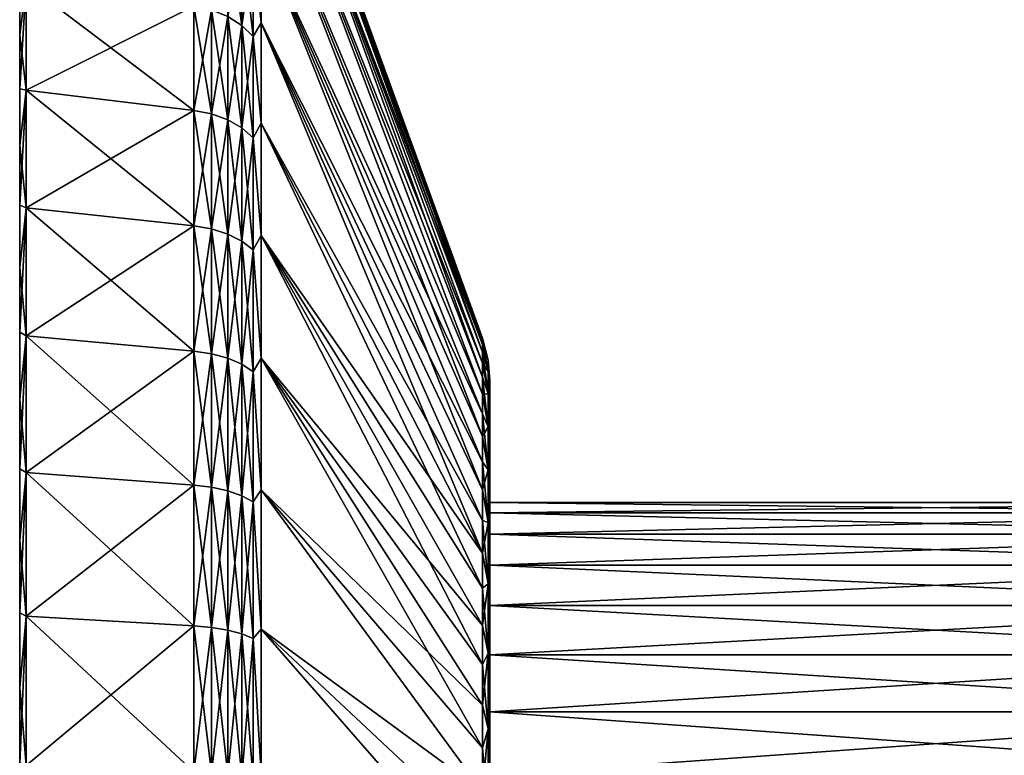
# Model space of a CAD drawing. Header units: metres. Extents: x -82 to 113, y -109 to 109.
# Tile 222 of 256: x -82 to -60, y 84 to 100. Entities that reach past the tile are written whole.
import ezdxf

# ---------------------------------------------------------------- set-up
doc = ezdxf.new("R2010")
doc.units = ezdxf.units.M
doc.layers.add('solid_20_382_013_XXX', color=7, linetype='CONTINUOUS')

msp = doc.modelspace()

# ---------------------------------------------------------------- linework, layer by layer
at = {"layer": 'solid_20_382_013_XXX'}
for points in [[(-76.52507, 107.042114, -39.099998), (-71.488861, 93.205246, -39.099998), (-71.488861, 93.169479, -40.192577)], [(-76.52507, 107.042114, -39.099998), (-76.52507, 106.850075, -35.680367), (-71.488861, 93.205246, -39.099998)], [(-76.52507, 106.850075, -42.51963), (-76.52507, 107.042114, -39.099998), (-71.488861, 93.169479, -40.192577)], [(-76.52507, 106.850075, -35.680367), (-71.488861, 93.062332, -36.919525), (-71.488861, 93.169479, -38.007423)], [(-76.52507, 106.850075, -35.680367), (-76.52507, 106.27636, -32.303738), (-71.488861, 93.062332, -36.919525)], [(-76.52507, 106.850075, -35.680367), (-71.488861, 93.169479, -38.007423), (-71.488861, 93.205246, -39.099998)], [(-76.52507, 106.850075, -42.51963), (-71.488861, 93.169479, -40.192577), (-71.488861, 93.062332, -41.280472)], [(-76.52507, 106.850075, -42.51963), (-71.488861, 93.062332, -41.280472), (-71.488861, 92.884262, -42.359035)], [(-76.52507, 106.27636, -45.896259), (-76.52507, 106.850075, -42.51963), (-71.488861, 92.884262, -42.359035)], [(-76.52507, 106.27636, -32.303738), (-71.488861, 92.636032, -34.776363), (-71.488861, 92.884262, -35.840965)], [(-76.52507, 106.27636, -32.303738), (-76.52507, 105.328194, -29.012579), (-71.488861, 92.636032, -34.776363)], [(-76.52507, 106.27636, -32.303738), (-71.488861, 92.884262, -35.840965), (-71.488861, 93.062332, -36.919525)], [(-76.52507, 106.27636, -45.896259), (-71.488861, 92.884262, -42.359035), (-71.488861, 92.636032, -43.423637)], [(-76.52507, 106.27636, -45.896259), (-71.488861, 92.636032, -43.423637), (-71.488861, 92.318703, -44.46973)], [(-76.52507, 105.328194, -49.187424), (-76.52507, 106.27636, -45.896259), (-71.488861, 92.318703, -44.46973)], [(-76.52507, 105.328194, -29.012579), (-71.488861, 91.93364, -32.707176), (-71.488861, 92.318703, -33.73027)], [(-76.52507, 105.328194, -29.012579), (-76.52507, 104.017494, -25.848272), (-71.488861, 91.93364, -32.707176)], [(-76.52507, 105.328194, -29.012579), (-71.488861, 92.318703, -33.73027), (-71.488861, 92.636032, -34.776363)], [(-76.52507, 105.328194, -49.187424), (-71.488861, 92.318703, -44.46973), (-71.488861, 91.93364, -45.492825)], [(-76.52507, 104.017494, -52.351727), (-76.52507, 105.328194, -49.187424), (-71.488861, 91.93364, -45.492825)], [(-76.52507, 104.017494, -25.848272), (-71.488861, 91.482483, -31.711454), (-71.488861, 91.93364, -32.707176)], [(-76.52507, 104.017494, -25.848272), (-76.52507, 102.360748, -22.850615), (-71.488861, 91.482483, -31.711454)], [(-76.52507, 104.017494, -52.351727), (-71.488861, 91.93364, -45.492825), (-71.488861, 91.482483, -46.488544)], [(-76.52507, 104.017494, -52.351727), (-71.488861, 91.482483, -46.488544), (-71.488861, 90.967171, -47.452629)], [(-76.52507, 102.360748, -55.349384), (-76.52507, 104.017494, -52.351727), (-71.488861, 90.967171, -47.452629)], [(-77.286766, 102.58596, -56.78672), (-76.966064, 102.363373, -56.635803), (-76.966064, 100.315811, -59.32933)], [(-77.286766, 100.520775, -59.503429), (-77.286766, 102.58596, -56.78672), (-76.966064, 100.315811, -59.32933)], [(-77.286766, 100.520775, -18.696571), (-76.966064, 100.315811, -18.87067), (-76.966064, 102.363373, -21.564198)], [(-76.966064, 102.363373, -21.564198), (-76.966064, 100.315811, -18.87067), (-76.708359, 102.090416, -21.749266)], [(-76.966064, 102.363373, -56.635803), (-76.708359, 102.090416, -56.450733), (-76.708359, 100.064461, -59.115833)], [(-76.966064, 100.315811, -59.32933), (-76.966064, 102.363373, -56.635803), (-76.708359, 100.064461, -59.115833)], [(-76.708359, 102.090416, -21.749266), (-76.52507, 100.378792, -20.057301), (-76.52507, 102.360748, -22.850615)], [(-76.708359, 102.090416, -56.450733), (-76.52507, 102.360748, -55.349384), (-76.52507, 100.378792, -58.1427)], [(-76.52507, 102.360748, -22.850615), (-71.488861, 90.389908, -29.819057), (-71.488861, 90.967171, -30.747372)], [(-76.52507, 102.360748, -22.850615), (-76.52507, 100.378792, -20.057301), (-71.488861, 90.389908, -29.819057)], [(-76.52507, 102.360748, -22.850615), (-71.488861, 90.967171, -30.747372), (-71.488861, 91.482483, -31.711454)], [(-76.52507, 102.360748, -55.349384), (-71.488861, 90.967171, -47.452629), (-71.488861, 90.389908, -48.380943)], [(-76.52507, 102.360748, -55.349384), (-71.488861, 90.389908, -48.380943), (-71.488861, 89.753159, -49.269516)], [(-76.52507, 100.378792, -58.1427), (-76.52507, 102.360748, -55.349384), (-71.488861, 89.753159, -49.269516)], [(-76.966064, 100.315811, -18.87067), (-76.708359, 100.064461, -19.084166), (-76.708359, 102.090416, -21.749266)], [(-76.708359, 102.090416, -21.749266), (-76.708359, 100.064461, -19.084166), (-76.52507, 100.378792, -20.057301)], [(-76.708359, 100.064461, -59.115833), (-76.708359, 102.090416, -56.450733), (-76.52507, 100.378792, -58.1427)], [(-82.019997, 98.87941, -16.720533), (-81.870003, 98.850212, -15.505126), (-81.870003, 101.270233, -18.059902)], [(-82.019997, 100.099045, -18.01058), (-82.019997, 98.87941, -16.720533), (-81.870003, 101.270233, -18.059902)], [(-82.019997, 101.244453, -19.367018), (-82.019997, 100.099045, -18.01058), (-81.870003, 101.270233, -18.059902)], [(-82.019997, 100.099014, -60.189457), (-81.870003, 101.270233, -60.140099), (-81.870003, 98.850212, -62.694874)], [(-82.019997, 100.099014, -60.189457), (-82.019997, 101.244431, -58.833012), (-81.870003, 101.270233, -60.140099)], [(-81.870003, 101.270233, -18.059902), (-81.870003, 98.850212, -15.505126), (-78.057159, 100.757858, -18.495188)], [(-81.870003, 101.270233, -60.140099), (-78.057159, 100.757858, -59.704811), (-78.057159, 98.387886, -62.20676)], [(-81.870003, 98.850212, -62.694874), (-81.870003, 101.270233, -60.140099), (-78.057159, 98.387886, -62.20676)], [(-82.019997, 100.099014, -60.189457), (-82.019997, 100.099045, -18.01058), (-82.019997, 101.244453, -19.367018)], [(-82.019997, 100.099014, -60.189457), (-82.019997, 101.244453, -19.367018), (-82.019997, 101.244431, -58.833012)], [(-81.870003, 98.850212, -15.505126), (-78.057159, 98.387886, -15.993238), (-78.057159, 100.757858, -18.495188)], [(-77.65641, 100.67038, -18.569494), (-78.057159, 100.757858, -18.495188), (-78.057159, 98.387886, -15.993238)], [(-77.65641, 98.308952, -62.123432), (-78.057159, 98.387886, -62.20676), (-78.057159, 100.757858, -59.704811)], [(-77.65641, 100.67038, -59.630508), (-77.65641, 98.308952, -62.123432), (-78.057159, 100.757858, -59.704811)], [(-77.65641, 98.308952, -16.076567), (-77.65641, 100.67038, -18.569494), (-78.057159, 98.387886, -15.993238)], [(-77.286766, 98.173965, -61.980927), (-77.65641, 98.308952, -62.123432), (-77.65641, 100.67038, -59.630508)], [(-77.286766, 98.173965, -61.980927), (-77.65641, 100.67038, -59.630508), (-77.286766, 100.520775, -59.503429)], [(-77.286766, 100.520775, -18.696571), (-77.65641, 100.67038, -18.569494), (-77.65641, 98.308952, -16.076567)], [(-77.286766, 100.520775, -18.696571), (-77.65641, 98.308952, -16.076567), (-77.286766, 98.173965, -16.219074)], [(-77.286766, 100.520775, -18.696571), (-77.286766, 98.173965, -16.219074), (-76.966064, 100.315811, -18.87067)], [(-77.286766, 100.520775, -59.503429), (-76.966064, 100.315811, -59.32933), (-76.966064, 97.989021, -61.785686)], [(-77.286766, 98.173965, -61.980927), (-77.286766, 100.520775, -59.503429), (-76.966064, 97.989021, -61.785686)], [(-76.708359, 100.064461, -19.084166), (-76.52507, 98.096542, -17.503462), (-76.52507, 100.378792, -20.057301)], [(-76.708359, 100.064461, -59.115833), (-76.52507, 100.378792, -58.1427), (-76.52507, 98.096542, -60.696537)], [(-76.52507, 100.378792, -20.057301), (-71.488861, 89.059669, -28.085461), (-71.488861, 89.753159, -28.930485)], [(-76.52507, 100.378792, -20.057301), (-76.52507, 98.096542, -17.503462), (-71.488861, 89.059669, -28.085461)], [(-76.52507, 100.378792, -20.057301), (-71.488861, 89.753159, -28.930485), (-71.488861, 90.389908, -29.819057)], [(-76.52507, 100.378792, -58.1427), (-71.488861, 89.753159, -49.269516), (-71.488861, 89.059669, -50.11454)], [(-76.52507, 100.378792, -58.1427), (-71.488861, 89.059669, -50.11454), (-71.488861, 88.312393, -50.912399)], [(-76.52507, 98.096542, -60.696537), (-76.52507, 100.378792, -58.1427), (-71.488861, 88.312393, -50.912399)], [(-77.286766, 98.173965, -16.219074), (-76.966064, 97.989021, -16.414314), (-76.966064, 100.315811, -18.87067)], [(-76.966064, 100.315811, -18.87067), (-76.966064, 97.989021, -16.414314), (-76.708359, 100.064461, -19.084166)], [(-76.966064, 100.315811, -59.32933), (-76.708359, 100.064461, -59.115833), (-76.708359, 97.762238, -61.546268)], [(-76.966064, 97.989021, -61.785686), (-76.966064, 100.315811, -59.32933), (-76.708359, 97.762238, -61.546268)], [(-82.019997, 98.879379, -61.479496), (-82.019997, 98.87941, -16.720533), (-82.019997, 100.099045, -18.01058)], [(-82.019997, 98.879379, -61.479496), (-82.019997, 100.099045, -18.01058), (-82.019997, 100.099014, -60.189457)], [(-82.019997, 98.879379, -61.479496), (-82.019997, 100.099014, -60.189457), (-81.870003, 98.850212, -62.694874)], [(-76.966064, 97.989021, -16.414314), (-76.708359, 97.762238, -16.653732), (-76.708359, 100.064461, -19.084166)], [(-76.708359, 100.064461, -19.084166), (-76.708359, 97.762238, -16.653732), (-76.52507, 98.096542, -17.503462)], [(-76.708359, 97.762238, -61.546268), (-76.708359, 100.064461, -59.115833), (-76.52507, 98.096542, -60.696537)], [(-82.019997, 98.87941, -16.720533), (-82.019997, 97.58947, -15.500999), (-81.870003, 98.850212, -15.505126)], [(-82.019997, 97.589417, -62.699047), (-82.019997, 97.58947, -15.500999), (-82.019997, 98.87941, -16.720533)], [(-82.019997, 97.589417, -62.699047), (-82.019997, 98.87941, -16.720533), (-82.019997, 98.879379, -61.479496)], [(-82.019997, 97.589417, -62.699047), (-82.019997, 98.879379, -61.479496), (-81.870003, 98.850212, -62.694874)], [(-82.019997, 96.232979, -14.355542), (-81.870003, 96.168114, -13.226939), (-81.870003, 98.850212, -15.505126)], [(-82.019997, 97.58947, -15.500999), (-82.019997, 96.232979, -14.355542), (-81.870003, 98.850212, -15.505126)], [(-82.019997, 97.589417, -62.699047), (-81.870003, 98.850212, -62.694874), (-81.870003, 96.168114, -64.973061)], [(-81.870003, 98.850212, -15.505126), (-81.870003, 96.168114, -13.226939), (-78.057159, 98.387886, -15.993238)], [(-81.870003, 98.850212, -62.694874), (-78.057159, 98.387886, -62.20676), (-78.057159, 95.761299, -64.437805)], [(-81.870003, 96.168114, -64.973061), (-81.870003, 98.850212, -62.694874), (-78.057159, 95.761299, -64.437805)], [(-81.870003, 96.168114, -13.226939), (-78.057159, 95.761299, -13.762195), (-78.057159, 98.387886, -15.993238)], [(-77.65641, 98.308952, -16.076567), (-78.057159, 98.387886, -15.993238), (-78.057159, 95.761299, -13.762195)], [(-77.65641, 95.691841, -64.346436), (-78.057159, 95.761299, -64.437805), (-78.057159, 98.387886, -62.20676)], [(-77.65641, 98.308952, -62.123432), (-77.65641, 95.691841, -64.346436), (-78.057159, 98.387886, -62.20676)], [(-77.65641, 95.691841, -13.853568), (-77.65641, 98.308952, -16.076567), (-78.057159, 95.761299, -13.762195)], [(-77.286766, 95.573044, -64.190163), (-77.65641, 95.691841, -64.346436), (-77.65641, 98.308952, -62.123432)], [(-77.286766, 95.573044, -64.190163), (-77.65641, 98.308952, -62.123432), (-77.286766, 98.173965, -61.980927)], [(-77.286766, 98.173965, -16.219074), (-77.65641, 98.308952, -16.076567), (-77.65641, 95.691841, -13.853568)], [(-77.286766, 98.173965, -16.219074), (-77.65641, 95.691841, -13.853568), (-77.286766, 95.573044, -14.009836)], [(-77.286766, 98.173965, -16.219074), (-77.286766, 95.573044, -14.009836), (-76.966064, 97.989021, -16.414314)], [(-77.286766, 98.173965, -61.980927), (-76.966064, 97.989021, -61.785686), (-76.966064, 95.410301, -63.976074)], [(-77.286766, 95.573044, -64.190163), (-77.286766, 98.173965, -61.980927), (-76.966064, 95.410301, -63.976074)], [(-77.286766, 95.573044, -14.009836), (-76.966064, 95.410301, -14.223927), (-76.966064, 97.989021, -16.414314)], [(-76.966064, 97.989021, -16.414314), (-76.966064, 95.410301, -14.223927), (-76.708359, 97.762238, -16.653732)], [(-76.966064, 97.989021, -61.785686), (-76.708359, 97.762238, -61.546268), (-76.708359, 95.210724, -63.713539)], [(-76.966064, 95.410301, -63.976074), (-76.966064, 97.989021, -61.785686), (-76.708359, 95.210724, -63.713539)], [(-76.708359, 97.762238, -16.653732), (-76.52507, 95.542702, -15.22121), (-76.52507, 98.096542, -17.503462)], [(-76.708359, 97.762238, -61.546268), (-76.52507, 98.096542, -60.696537), (-76.52507, 95.542702, -62.97879)], [(-76.52507, 98.096542, -17.503462), (-71.488861, 88.312393, -27.287601), (-71.488861, 89.059669, -28.085461)], [(-76.52507, 98.096542, -17.503462), (-76.52507, 95.542702, -15.22121), (-71.488861, 88.312393, -27.287601)], [(-76.52507, 98.096542, -60.696537), (-71.488861, 88.312393, -50.912399), (-71.488861, 87.514534, -51.659676)], [(-76.52507, 95.542702, -62.97879), (-76.52507, 98.096542, -60.696537), (-71.488861, 87.514534, -51.659676)], [(-76.966064, 95.410301, -14.223927), (-76.708359, 95.210724, -14.486462), (-76.708359, 97.762238, -16.653732)], [(-76.708359, 97.762238, -16.653732), (-76.708359, 95.210724, -14.486462), (-76.52507, 95.542702, -15.22121)], [(-76.708359, 95.210724, -63.713539), (-76.708359, 97.762238, -61.546268), (-76.52507, 95.542702, -62.97879)], [(-82.019997, 96.232933, -63.84449), (-82.019997, 96.232979, -14.355542), (-82.019997, 97.58947, -15.500999)], [(-82.019997, 96.232933, -63.84449), (-82.019997, 97.58947, -15.500999), (-82.019997, 97.589417, -62.699047)], [(-82.019997, 96.232933, -63.84449), (-82.019997, 97.589417, -62.699047), (-81.870003, 96.168114, -64.973061)], [(-82.019997, 96.232979, -14.355542), (-82.019997, 94.814659, -13.288142), (-81.870003, 96.168114, -13.226939)], [(-82.019997, 94.814621, -64.91188), (-82.019997, 94.814659, -13.288142), (-82.019997, 96.232979, -14.355542)], [(-82.019997, 94.814621, -64.91188), (-82.019997, 96.232979, -14.355542), (-82.019997, 96.232933, -63.84449)], [(-82.019997, 94.814621, -64.91188), (-82.019997, 96.232933, -63.84449), (-81.870003, 96.168114, -64.973061)], [(-82.019997, 93.338486, -12.301787), (-81.870003, 93.255577, -11.252187), (-81.870003, 96.168114, -13.226939)], [(-82.019997, 94.814659, -13.288142), (-82.019997, 93.338486, -12.301787), (-81.870003, 96.168114, -13.226939)], [(-82.019997, 94.814621, -64.91188), (-81.870003, 96.168114, -64.973061), (-81.870003, 93.255577, -66.947815)], [(-81.870003, 96.168114, -13.226939), (-81.870003, 93.255577, -11.252187), (-78.057159, 95.761299, -13.762195)], [(-81.870003, 96.168114, -64.973061), (-78.057159, 95.761299, -64.437805), (-78.057159, 92.90889, -66.371788)], [(-81.870003, 93.255577, -66.947815), (-81.870003, 96.168114, -64.973061), (-78.057159, 92.90889, -66.371788)], [(-81.870003, 93.255577, -11.252187), (-78.057159, 92.90889, -11.828213), (-78.057159, 95.761299, -13.762195)], [(-77.65641, 95.691841, -13.853568), (-78.057159, 95.761299, -13.762195), (-78.057159, 92.90889, -11.828213)], [(-77.65641, 92.849716, -66.273438), (-78.057159, 92.90889, -66.371788), (-78.057159, 95.761299, -64.437805)], [(-77.65641, 95.691841, -64.346436), (-77.65641, 92.849716, -66.273438), (-78.057159, 95.761299, -64.437805)], [(-77.65641, 92.849716, -11.92656), (-77.65641, 95.691841, -13.853568), (-78.057159, 92.90889, -11.828213)], [(-77.286766, 92.748512, -66.10524), (-77.65641, 92.849716, -66.273438), (-77.65641, 95.691841, -64.346436)], [(-77.286766, 92.748512, -66.10524), (-77.65641, 95.691841, -64.346436), (-77.286766, 95.573044, -64.190163)], [(-77.286766, 95.573044, -14.009836), (-77.65641, 95.691841, -13.853568), (-77.65641, 92.849716, -11.92656)], [(-77.286766, 95.573044, -14.009836), (-77.65641, 92.849716, -11.92656), (-77.286766, 92.748512, -12.094757)], [(-77.286766, 95.573044, -14.009836), (-77.286766, 92.748512, -12.094757), (-76.966064, 95.410301, -14.223927)], [(-77.286766, 95.573044, -64.190163), (-76.966064, 95.410301, -63.976074), (-76.966064, 92.609871, -65.874809)], [(-77.286766, 92.748512, -66.10524), (-77.286766, 95.573044, -64.190163), (-76.966064, 92.609871, -65.874809)], [(-76.708359, 95.210724, -14.486462), (-76.52507, 92.74939, -13.23925), (-76.52507, 95.542702, -15.22121)], [(-76.708359, 95.210724, -63.713539), (-76.52507, 95.542702, -62.97879), (-76.52507, 92.74939, -64.960747)], [(-76.52507, 95.542702, -15.22121), (-71.488861, 86.669502, -25.84683), (-71.488861, 87.514534, -26.540325)], [(-76.52507, 95.542702, -15.22121), (-76.52507, 92.74939, -13.23925), (-71.488861, 86.669502, -25.84683)], [(-76.52507, 95.542702, -15.22121), (-71.488861, 87.514534, -26.540325), (-71.488861, 88.312393, -27.287601)], [(-76.52507, 95.542702, -62.97879), (-71.488861, 87.514534, -51.659676), (-71.488861, 86.669502, -52.353168)], [(-76.52507, 95.542702, -62.97879), (-71.488861, 86.669502, -52.353168), (-71.488861, 85.78093, -52.98991)], [(-76.52507, 92.74939, -64.960747), (-76.52507, 95.542702, -62.97879), (-71.488861, 85.78093, -52.98991)], [(-77.286766, 92.748512, -12.094757), (-76.966064, 92.609871, -12.325188), (-76.966064, 95.410301, -14.223927)], [(-76.966064, 95.410301, -14.223927), (-76.966064, 92.609871, -12.325188), (-76.708359, 95.210724, -14.486462)], [(-76.966064, 95.410301, -63.976074), (-76.708359, 95.210724, -63.713539), (-76.708359, 92.43985, -65.592239)], [(-76.966064, 92.609871, -65.874809), (-76.966064, 95.410301, -63.976074), (-76.708359, 92.43985, -65.592239)], [(-76.966064, 92.609871, -12.325188), (-76.708359, 92.43985, -12.607761), (-76.708359, 95.210724, -14.486462)], [(-76.708359, 95.210724, -14.486462), (-76.708359, 92.43985, -12.607761), (-76.52507, 92.74939, -13.23925)], [(-76.708359, 92.43985, -65.592239), (-76.708359, 95.210724, -63.713539), (-76.52507, 92.74939, -64.960747)], [(-82.019997, 93.33844, -65.898239), (-82.019997, 93.338486, -12.301787), (-82.019997, 94.814659, -13.288142)], [(-82.019997, 93.33844, -65.898239), (-82.019997, 94.814659, -13.288142), (-82.019997, 94.814621, -64.91188)], [(-82.019997, 93.33844, -65.898239), (-82.019997, 94.814621, -64.91188), (-81.870003, 93.255577, -66.947815)], [(-82.019997, 93.338486, -12.301787), (-82.019997, 91.809372, -11.399786), (-81.870003, 93.255577, -11.252187)], [(-82.019997, 91.809341, -66.800232), (-82.019997, 91.809372, -11.399786), (-82.019997, 93.338486, -12.301787)], [(-82.019997, 91.809341, -66.800232), (-82.019997, 93.338486, -12.301787), (-82.019997, 93.33844, -65.898239)], [(-82.019997, 91.809341, -66.800232), (-82.019997, 93.33844, -65.898239), (-81.870003, 93.255577, -66.947815)], [(-82.019997, 90.232185, -10.58499), (-81.870003, 90.146446, -9.603823), (-81.870003, 93.255577, -11.252187)], [(-82.019997, 91.809372, -11.399786), (-82.019997, 90.232185, -10.58499), (-81.870003, 93.255577, -11.252187)], [(-82.019997, 91.809341, -66.800232), (-81.870003, 93.255577, -66.947815), (-81.870003, 90.146446, -68.596176)], [(-81.870003, 93.255577, -11.252187), (-81.870003, 90.146446, -9.603823), (-78.057159, 92.90889, -11.828213)], [(-81.870003, 93.255577, -66.947815), (-78.057159, 92.90889, -66.371788), (-78.057159, 89.864105, -67.986031)], [(-81.870003, 90.146446, -68.596176), (-81.870003, 93.255577, -66.947815), (-78.057159, 89.864105, -67.986031)], [(-71.488861, 93.205246, -39.099998), (-71.362541, 92.701775, -38.080669), (-71.362541, 92.701775, -40.119328)], [(-71.488861, 93.205246, -39.099998), (-71.488861, 93.169479, -38.007423), (-71.362541, 92.701775, -38.080669)], [(-71.488861, 93.169479, -40.192577), (-71.488861, 93.205246, -39.099998), (-71.362541, 92.701775, -40.119328)], [(-71.488861, 93.169479, -38.007423), (-71.488861, 93.062332, -36.919525), (-71.362541, 92.701775, -38.080669)], [(-71.488861, 93.169479, -40.192577), (-71.362541, 92.701775, -40.119328), (-71.362541, 92.446259, -42.141911)], [(-71.488861, 93.062332, -41.280472), (-71.488861, 93.169479, -40.192577), (-71.362541, 92.446259, -42.141911)], [(-71.488861, 93.062332, -36.919525), (-71.362541, 92.446259, -36.058086), (-71.362541, 92.701775, -38.080669)], [(-71.488861, 93.062332, -36.919525), (-71.488861, 92.884262, -35.840965), (-71.362541, 92.446259, -36.058086)], [(-71.488861, 92.884262, -42.359035), (-71.488861, 93.062332, -41.280472), (-71.362541, 92.446259, -42.141911)], [(-81.870003, 90.146446, -9.603823), (-78.057159, 89.864105, -10.213968), (-78.057159, 92.90889, -11.828213)], [(-77.65641, 92.849716, -11.92656), (-78.057159, 92.90889, -11.828213), (-78.057159, 89.864105, -10.213968)], [(-77.65641, 89.81591, -67.881866), (-78.057159, 89.864105, -67.986031), (-78.057159, 92.90889, -66.371788)], [(-77.65641, 92.849716, -66.273438), (-77.65641, 89.81591, -67.881866), (-78.057159, 92.90889, -66.371788)], [(-77.65641, 89.81591, -10.318137), (-77.65641, 92.849716, -11.92656), (-78.057159, 89.864105, -10.213968)], [(-77.286766, 89.733482, -67.703712), (-77.65641, 89.81591, -67.881866), (-77.65641, 92.849716, -66.273438)], [(-77.286766, 89.733482, -67.703712), (-77.65641, 92.849716, -66.273438), (-77.286766, 92.748512, -66.10524)], [(-77.286766, 92.748512, -12.094757), (-77.65641, 92.849716, -11.92656), (-77.65641, 89.81591, -10.318137)], [(-76.708359, 92.43985, -12.607761), (-76.52507, 89.751732, -11.582503), (-76.52507, 92.74939, -13.23925)], [(-76.708359, 92.43985, -65.592239), (-76.52507, 92.74939, -64.960747), (-76.52507, 89.751732, -66.6175)], [(-76.52507, 92.74939, -13.23925), (-71.488861, 84.852615, -24.632826), (-71.488861, 85.78093, -25.210089)], [(-76.52507, 92.74939, -13.23925), (-76.52507, 89.751732, -11.582503), (-71.488861, 84.852615, -24.632826)], [(-76.52507, 92.74939, -13.23925), (-71.488861, 85.78093, -25.210089), (-71.488861, 86.669502, -25.84683)], [(-76.52507, 92.74939, -64.960747), (-71.488861, 85.78093, -52.98991), (-71.488861, 84.852615, -53.567173)], [(-76.52507, 92.74939, -64.960747), (-71.488861, 84.852615, -53.567173), (-71.488861, 83.888535, -54.082485)], [(-76.52507, 89.751732, -66.6175), (-76.52507, 92.74939, -64.960747), (-71.488861, 83.888535, -54.082485)], [(-71.488861, 92.884262, -35.840965), (-71.488861, 92.636032, -34.776363), (-71.362541, 92.446259, -36.058086)], [(-71.488861, 92.884262, -42.359035), (-71.362541, 92.446259, -42.141911), (-71.362541, 91.93927, -44.116524)], [(-71.488861, 92.636032, -43.423637), (-71.488861, 92.884262, -42.359035), (-71.362541, 91.93927, -44.116524)], [(-77.286766, 92.748512, -12.094757), (-77.65641, 89.81591, -10.318137), (-77.286766, 89.733482, -10.496289)], [(-77.286766, 92.748512, -12.094757), (-77.286766, 89.733482, -10.496289), (-76.966064, 92.609871, -12.325188)], [(-77.286766, 92.748512, -66.10524), (-76.966064, 92.609871, -65.874809), (-76.966064, 89.620567, -67.459641)], [(-77.286766, 89.733482, -67.703712), (-77.286766, 92.748512, -66.10524), (-76.966064, 89.620567, -67.459641)], [(-77.286766, 89.733482, -10.496289), (-76.966064, 89.620567, -10.740359), (-76.966064, 92.609871, -12.325188)], [(-76.966064, 92.609871, -12.325188), (-76.966064, 89.620567, -10.740359), (-76.708359, 92.43985, -12.607761)], [(-76.966064, 92.609871, -65.874809), (-76.708359, 92.43985, -65.592239), (-76.708359, 89.482094, -67.160339)], [(-76.966064, 89.620567, -67.459641), (-76.966064, 92.609871, -65.874809), (-76.708359, 89.482094, -67.160339)], [(-71.488861, 92.636032, -34.776363), (-71.362541, 91.93927, -34.083477), (-71.362541, 92.446259, -36.058086)], [(-71.488861, 92.636032, -34.776363), (-71.488861, 92.318703, -33.73027), (-71.362541, 91.93927, -34.083477)], [(-71.488861, 92.318703, -44.46973), (-71.488861, 92.636032, -43.423637), (-71.362541, 91.93927, -44.116524)], [(-71.362541, 92.701775, -38.080669), (-71.32, 92.112885, -37.04464), (-71.32, 92.247589, -39.100281)], [(-71.362541, 92.701775, -38.080669), (-71.362541, 92.446259, -36.058086), (-71.32, 92.112885, -37.04464)], [(-71.362541, 92.701775, -40.119328), (-71.32, 92.247589, -39.100281), (-71.32, 92.112816, -41.155891)], [(-71.362541, 92.701775, -40.119328), (-71.362541, 92.701775, -38.080669), (-71.32, 92.247589, -39.100281)], [(-71.362541, 92.446259, -42.141911), (-71.362541, 92.701775, -40.119328), (-71.32, 92.112816, -41.155891)], [(-76.966064, 89.620567, -10.740359), (-76.708359, 89.482094, -11.03966), (-76.708359, 92.43985, -12.607761)], [(-76.708359, 92.43985, -12.607761), (-76.708359, 89.482094, -11.03966), (-76.52507, 89.751732, -11.582503)], [(-76.708359, 89.482094, -67.160339), (-76.708359, 92.43985, -65.592239), (-76.52507, 89.751732, -66.6175)], [(-71.488861, 92.318703, -33.73027), (-71.488861, 91.93364, -32.707176), (-71.362541, 91.93927, -34.083477)], [(-71.488861, 92.318703, -44.46973), (-71.362541, 91.93927, -44.116524), (-71.362541, 91.188789, -46.01202)], [(-71.488861, 91.93364, -45.492825), (-71.488861, 92.318703, -44.46973), (-71.362541, 91.188789, -46.01202)], [(-71.362541, 92.446259, -36.058086), (-71.32, 91.710991, -35.02417), (-71.32, 92.112885, -37.04464)], [(-71.362541, 92.446259, -36.058086), (-71.362541, 91.93927, -34.083477), (-71.32, 91.710991, -35.02417)], [(-71.362541, 92.446259, -42.141911), (-71.32, 92.112816, -41.155891), (-71.32, 91.710861, -43.176315)], [(-71.362541, 91.93927, -44.116524), (-71.362541, 92.446259, -42.141911), (-71.32, 91.710861, -43.176315)], [(-71.32, 92.112816, -41.155891), (-71.32, 92.247589, -39.100281), (-71.32, 92.112885, -37.04464)], [(-71.32, 92.112816, -41.155891), (-71.32, 92.112885, -37.04464), (-71.32, 91.710991, -35.02417)], [(-71.32, 91.710861, -43.176315), (-71.32, 92.112816, -41.155891), (-71.32, 91.710991, -35.02417)], [(-71.488861, 91.93364, -32.707176), (-71.362541, 91.188789, -32.187981), (-71.362541, 91.93927, -34.083477)], [(-71.488861, 91.93364, -32.707176), (-71.488861, 91.482483, -31.711454), (-71.362541, 91.188789, -32.187981)], [(-71.488861, 91.482483, -46.488544), (-71.488861, 91.93364, -45.492825), (-71.362541, 91.188789, -46.01202)], [(-71.362541, 91.93927, -34.083477), (-71.32, 91.048767, -33.073391), (-71.32, 91.710991, -35.02417)], [(-71.362541, 91.93927, -34.083477), (-71.362541, 91.188789, -32.187981), (-71.32, 91.048767, -33.073391)], [(-71.362541, 91.93927, -44.116524), (-71.32, 91.710861, -43.176315), (-71.32, 91.048607, -45.126995)], [(-71.362541, 91.188789, -46.01202), (-71.362541, 91.93927, -44.116524), (-71.32, 91.048607, -45.126995)], [(-82.019997, 90.232132, -67.615036), (-82.019997, 90.232185, -10.58499), (-82.019997, 91.809372, -11.399786)], [(-82.019997, 90.232132, -67.615036), (-82.019997, 91.809372, -11.399786), (-82.019997, 91.809341, -66.800232)], [(-82.019997, 90.232132, -67.615036), (-82.019997, 91.809341, -66.800232), (-81.870003, 90.146446, -68.596176)], [(-71.32, 91.710861, -43.176315), (-71.32, 91.710991, -35.02417), (-71.32, 91.048767, -33.073391)], [(-71.32, 91.048607, -45.126995), (-71.32, 91.710861, -43.176315), (-71.32, 91.048767, -33.073391)], [(-71.488861, 91.482483, -31.711454), (-71.488861, 90.967171, -30.747372), (-71.362541, 91.188789, -32.187981)], [(-71.488861, 91.482483, -46.488544), (-71.362541, 91.188789, -46.01202), (-71.362541, 90.206657, -47.798508)], [(-71.488861, 90.967171, -47.452629), (-71.488861, 91.482483, -46.488544), (-71.362541, 90.206657, -47.798508)], [(-71.488861, 90.967171, -30.747372), (-71.362541, 90.206657, -30.401491), (-71.362541, 91.188789, -32.187981)], [(-71.362541, 91.188789, -32.187981), (-71.32, 90.137489, -31.225645), (-71.32, 91.048767, -33.073391)], [(-71.362541, 91.188789, -32.187981), (-71.362541, 90.206657, -30.401491), (-71.32, 90.137489, -31.225645)], [(-71.362541, 91.188789, -46.01202), (-71.32, 91.048607, -45.126995), (-71.32, 90.137337, -46.974625)], [(-71.362541, 90.206657, -47.798508), (-71.362541, 91.188789, -46.01202), (-71.32, 90.137337, -46.974625)], [(-71.488861, 90.967171, -30.747372), (-71.488861, 90.389908, -29.819057), (-71.362541, 90.206657, -30.401491)], [(-71.488861, 90.389908, -48.380943), (-71.488861, 90.967171, -47.452629), (-71.362541, 90.206657, -47.798508)], [(-71.32, 91.048607, -45.126995), (-71.32, 91.048767, -33.073391), (-71.32, 90.137489, -31.225645)], [(-71.32, 90.137337, -46.974625), (-71.32, 91.048607, -45.126995), (-71.32, 90.137489, -31.225645)], [(-71.488861, 90.389908, -29.819057), (-71.488861, 89.753159, -28.930485), (-71.362541, 90.206657, -30.401491)], [(-71.488861, 90.389908, -48.380943), (-71.362541, 90.206657, -47.798508), (-71.362541, 89.008362, -49.447819)], [(-71.488861, 89.753159, -49.269516), (-71.488861, 90.389908, -48.380943), (-71.362541, 89.008362, -49.447819)], [(-82.019997, 90.232185, -10.58499), (-82.019997, 88.611588, -9.859821), (-81.870003, 90.146446, -9.603823)], [(-82.019997, 88.611549, -68.340195), (-82.019997, 88.611588, -9.859821), (-82.019997, 90.232185, -10.58499)], [(-82.019997, 88.611549, -68.340195), (-82.019997, 90.232185, -10.58499), (-82.019997, 90.232132, -67.615036)], [(-82.019997, 88.611549, -68.340195), (-82.019997, 90.232132, -67.615036), (-81.870003, 90.146446, -68.596176)], [(-82.019997, 86.953209, -9.226788), (-81.870003, 86.877289, -8.301269), (-81.870003, 90.146446, -9.603823)], [(-82.019997, 88.611588, -9.859821), (-82.019997, 86.953209, -9.226788), (-81.870003, 90.146446, -9.603823)], [(-82.019997, 88.611549, -68.340195), (-81.870003, 90.146446, -68.596176), (-81.870003, 86.877289, -69.898727)], [(-81.870003, 90.146446, -9.603823), (-81.870003, 86.877289, -8.301269), (-78.057159, 89.864105, -10.213968)], [(-81.870003, 90.146446, -68.596176), (-78.057159, 89.864105, -67.986031), (-78.057159, 86.662628, -69.261612)], [(-81.870003, 86.877289, -69.898727), (-81.870003, 90.146446, -68.596176), (-78.057159, 86.662628, -69.261612)], [(-71.488861, 89.753159, -28.930485), (-71.362541, 89.008362, -28.752182), (-71.362541, 90.206657, -30.401491)], [(-71.362541, 90.206657, -30.401491), (-71.32, 88.992783, -29.512663), (-71.32, 90.137489, -31.225645)], [(-71.362541, 90.206657, -30.401491), (-71.362541, 89.008362, -28.752182), (-71.32, 88.992783, -29.512663)], [(-71.362541, 90.206657, -47.798508), (-71.32, 90.137337, -46.974625), (-71.32, 88.992638, -48.687527)], [(-71.362541, 89.008362, -49.447819), (-71.362541, 90.206657, -47.798508), (-71.32, 88.992638, -48.687527)], [(-71.32, 90.137337, -46.974625), (-71.32, 90.137489, -31.225645), (-71.32, 88.992783, -29.512663)], [(-71.32, 89.469696, -38.212833), (-71.32, 90.137337, -46.974625), (-71.32, 88.992783, -29.512663)], [(-71.32, 89.228088, -41.744949), (-71.32, 88.992638, -48.687527), (-71.32, 90.137337, -46.974625)], [(-71.32, 89.469696, -39.987167), (-71.32, 89.228088, -41.744949), (-71.32, 90.137337, -46.974625)], [(-71.32, 89.469696, -38.212833), (-71.32, 89.469696, -39.987167), (-71.32, 90.137337, -46.974625)], [(-81.870003, 86.877289, -8.301269), (-78.057159, 86.662628, -8.938386), (-78.057159, 89.864105, -10.213968)], [(-77.65641, 89.81591, -10.318137), (-78.057159, 89.864105, -10.213968), (-78.057159, 86.662628, -8.938386)], [(-77.65641, 86.625984, -69.152847), (-78.057159, 86.662628, -69.261612), (-78.057159, 89.864105, -67.986031)], [(-77.65641, 89.81591, -67.881866), (-77.65641, 86.625984, -69.152847), (-78.057159, 89.864105, -67.986031)], [(-77.65641, 86.625984, -9.047154), (-77.65641, 89.81591, -10.318137), (-78.057159, 86.662628, -8.938386)], [(-77.286766, 86.563309, -68.966827), (-77.65641, 86.625984, -69.152847), (-77.65641, 89.81591, -67.881866)], [(-77.286766, 86.563309, -68.966827), (-77.65641, 89.81591, -67.881866), (-77.286766, 89.733482, -67.703712)], [(-77.286766, 89.733482, -10.496289), (-77.65641, 89.81591, -10.318137), (-77.65641, 86.625984, -9.047154)], [(-77.286766, 89.733482, -10.496289), (-77.65641, 86.625984, -9.047154), (-77.286766, 86.563309, -9.233174)], [(-77.286766, 89.733482, -10.496289), (-77.286766, 86.563309, -9.233174), (-76.966064, 89.620567, -10.740359)], [(-77.286766, 89.733482, -67.703712), (-76.966064, 89.620567, -67.459641), (-76.966064, 86.47744, -68.711975)], [(-77.286766, 86.563309, -68.966827), (-77.286766, 89.733482, -67.703712), (-76.966064, 86.47744, -68.711975)], [(-77.286766, 86.563309, -9.233174), (-76.966064, 86.47744, -9.488022), (-76.966064, 89.620567, -10.740359)], [(-76.966064, 89.620567, -10.740359), (-76.966064, 86.47744, -9.488022), (-76.708359, 89.482094, -11.03966)], [(-76.966064, 89.620567, -67.459641), (-76.708359, 89.482094, -67.160339), (-76.708359, 86.372139, -68.39946)], [(-76.966064, 86.47744, -68.711975), (-76.966064, 89.620567, -67.459641), (-76.708359, 86.372139, -68.39946)], [(-76.708359, 89.482094, -11.03966), (-76.52507, 86.587425, -10.271804), (-76.52507, 89.751732, -11.582503)], [(-76.708359, 89.482094, -67.160339), (-76.52507, 89.751732, -66.6175), (-76.52507, 86.587425, -67.928192)], [(-76.52507, 89.751732, -11.582503), (-71.488861, 82.892815, -23.666359), (-71.488861, 83.888535, -24.117514)], [(-76.52507, 89.751732, -11.582503), (-76.52507, 86.587425, -10.271804), (-71.488861, 82.892815, -23.666359)], [(-76.52507, 89.751732, -11.582503), (-71.488861, 83.888535, -24.117514), (-71.488861, 84.852615, -24.632826)], [(-76.52507, 89.751732, -66.6175), (-71.488861, 83.888535, -54.082485), (-71.488861, 82.892815, -54.533642)], [(-76.52507, 86.587425, -67.928192), (-76.52507, 89.751732, -66.6175), (-71.488861, 82.892815, -54.533642)], [(-71.488861, 89.753159, -28.930485), (-71.488861, 89.059669, -28.085461), (-71.362541, 89.008362, -28.752182)], [(-71.488861, 89.059669, -50.11454), (-71.488861, 89.753159, -49.269516), (-71.362541, 89.008362, -49.447819)], [(-76.966064, 86.47744, -9.488022), (-76.708359, 86.372139, -9.800539), (-76.708359, 89.482094, -11.03966)], [(-76.708359, 89.482094, -11.03966), (-76.708359, 86.372139, -9.800539), (-76.52507, 86.587425, -10.271804)], [(-76.708359, 86.372139, -68.39946), (-76.708359, 89.482094, -67.160339), (-76.52507, 86.587425, -67.928192)], [(-71.32, 89.228088, -36.455051), (-51.02, 89.228096, -36.45507), (-51.02, 89.469696, -38.212849)], [(-71.32, 89.469696, -38.212833), (-51.02, 89.469696, -38.212849), (-51.02, 89.469696, -39.987152)], [(-71.32, 89.228088, -36.455051), (-51.02, 89.469696, -38.212849), (-71.32, 89.469696, -38.212833)], [(-71.32, 89.469696, -39.987167), (-51.02, 89.469696, -39.987152), (-51.02, 89.228096, -41.744926)], [(-71.32, 89.469696, -38.212833), (-51.02, 89.469696, -39.987152), (-71.32, 89.469696, -39.987167)], [(-71.32, 89.469696, -39.987167), (-51.02, 89.228096, -41.744926), (-71.32, 89.228088, -41.744949)], [(-71.32, 89.228088, -36.455051), (-71.32, 89.469696, -38.212833), (-71.32, 88.992783, -29.512663)], [(-71.32, 88.74939, -34.746559), (-51.02, 88.74939, -34.746567), (-51.02, 89.228096, -36.45507)], [(-71.32, 88.74939, -34.746559), (-51.02, 89.228096, -36.45507), (-71.32, 89.228088, -36.455051)], [(-71.32, 89.228088, -41.744949), (-51.02, 89.228096, -41.744926), (-51.02, 88.74939, -43.453434)], [(-71.32, 89.228088, -41.744949), (-51.02, 88.74939, -43.453434), (-71.32, 88.74939, -43.453442)], [(-71.32, 88.74939, -34.746559), (-71.32, 89.228088, -36.455051), (-71.32, 88.992783, -29.512663)], [(-71.32, 89.228088, -41.744949), (-71.32, 88.74939, -43.453442), (-71.32, 88.992638, -48.687527)], [(-71.488861, 89.059669, -28.085461), (-71.488861, 88.312393, -27.287601), (-71.362541, 89.008362, -28.752182)], [(-71.488861, 89.059669, -50.11454), (-71.362541, 89.008362, -49.447819), (-71.362541, 87.612808, -50.933937)], [(-71.488861, 88.312393, -50.912399), (-71.488861, 89.059669, -50.11454), (-71.362541, 87.612808, -50.933937)], [(-71.488861, 88.312393, -27.287601), (-71.362541, 87.612808, -27.266064), (-71.362541, 89.008362, -28.752182)], [(-71.362541, 89.008362, -28.752182), (-71.32, 87.634087, -27.963627), (-71.32, 88.992783, -29.512663)], [(-71.362541, 89.008362, -28.752182), (-71.362541, 87.612808, -27.266064), (-71.32, 87.634087, -27.963627)], [(-71.362541, 89.008362, -49.447819), (-71.32, 88.992638, -48.687527), (-71.32, 87.633965, -50.236496)], [(-71.362541, 87.612808, -50.933937), (-71.362541, 89.008362, -49.447819), (-71.32, 87.633965, -50.236496)], [(-71.32, 88.74939, -34.746559), (-71.32, 88.992783, -29.512663), (-71.32, 87.634087, -27.963627)], [(-71.32, 88.042511, -45.080833), (-71.32, 87.633965, -50.236496), (-71.32, 88.992638, -48.687527)], [(-71.32, 88.74939, -43.453442), (-71.32, 88.042511, -45.080833), (-71.32, 88.992638, -48.687527)], [(-71.32, 88.042511, -33.119167), (-51.02, 88.042511, -33.119156), (-51.02, 88.74939, -34.746567)], [(-71.32, 88.042511, -33.119167), (-51.02, 88.74939, -34.746567), (-71.32, 88.74939, -34.746559)], [(-71.32, 88.74939, -43.453442), (-51.02, 88.74939, -43.453434), (-51.02, 88.042511, -45.080845)], [(-71.32, 88.74939, -43.453442), (-51.02, 88.042511, -45.080845), (-71.32, 88.042511, -45.080833)], [(-71.32, 88.042511, -33.119167), (-71.32, 88.74939, -34.746559), (-71.32, 87.634087, -27.963627)], [(-82.019997, 86.953178, -68.973221), (-82.019997, 86.953209, -9.226788), (-82.019997, 88.611588, -9.859821)], [(-82.019997, 86.953178, -68.973221), (-82.019997, 88.611588, -9.859821), (-82.019997, 88.611549, -68.340195)], [(-82.019997, 86.953178, -68.973221), (-82.019997, 88.611549, -68.340195), (-81.870003, 86.877289, -69.898727)], [(-71.488861, 88.312393, -27.287601), (-71.488861, 87.514534, -26.540325), (-71.362541, 87.612808, -27.266064)], [(-71.488861, 87.514534, -51.659676), (-71.488861, 88.312393, -50.912399), (-71.362541, 87.612808, -50.933937)], [(-71.32, 87.120621, -31.603176), (-51.02, 87.120605, -31.603155), (-51.02, 88.042511, -33.119156)], [(-71.32, 87.120621, -31.603176), (-51.02, 88.042511, -33.119156), (-71.32, 88.042511, -33.119167)], [(-71.32, 88.042511, -45.080833), (-51.02, 88.042511, -45.080845), (-51.02, 87.120605, -46.596844)], [(-71.32, 88.042511, -45.080833), (-51.02, 87.120605, -46.596844), (-71.32, 87.120621, -46.596825)], [(-71.32, 87.120621, -31.603176), (-71.32, 88.042511, -33.119167), (-71.32, 87.634087, -27.963627)], [(-71.32, 88.042511, -45.080833), (-71.32, 87.120621, -46.596825), (-71.32, 87.633965, -50.236496)], [(-71.488861, 86.669502, -25.84683), (-71.362541, 86.041992, -25.966574), (-71.362541, 87.612808, -27.266064)], [(-71.488861, 87.514534, -26.540325), (-71.488861, 86.669502, -25.84683), (-71.362541, 87.612808, -27.266064)], [(-71.488861, 87.514534, -51.659676), (-71.362541, 87.612808, -50.933937), (-71.362541, 86.041992, -52.233425)], [(-71.362541, 87.612808, -27.266064), (-71.32, 86.0849, -26.605345), (-71.32, 87.634087, -27.963627)], [(-71.362541, 87.612808, -50.933937), (-71.32, 87.633965, -50.236496), (-71.32, 86.08477, -51.594749)], [(-71.362541, 87.612808, -27.266064), (-71.362541, 86.041992, -25.966574), (-71.32, 86.0849, -26.605345)], [(-71.362541, 86.041992, -52.233425), (-71.362541, 87.612808, -50.933937), (-71.32, 86.08477, -51.594749)], [(-71.32, 87.120621, -31.603176), (-71.32, 87.634087, -27.963627), (-71.32, 86.0849, -26.605345)], [(-71.32, 87.120621, -46.596825), (-71.32, 86.08477, -51.594749), (-71.32, 87.633965, -50.236496)], [(-71.488861, 86.669502, -52.353168), (-71.488861, 87.514534, -51.659676), (-71.362541, 86.041992, -52.233425)], [(-82.019997, 86.953209, -9.226788), (-82.019997, 85.261688, -8.687641), (-81.870003, 86.877289, -8.301269)], [(-82.019997, 85.26165, -69.512367), (-82.019997, 85.261688, -8.687641), (-82.019997, 86.953209, -9.226788)], [(-82.019997, 85.26165, -69.512367), (-82.019997, 86.953209, -9.226788), (-82.019997, 86.953178, -68.973221)], [(-82.019997, 85.26165, -69.512367), (-82.019997, 86.953178, -68.973221), (-81.870003, 86.877289, -69.898727)], [(-71.32, 86.000877, -30.226816), (-51.02, 87.120605, -31.603155), (-71.32, 87.120621, -31.603176)], [(-71.32, 87.120621, -46.596825), (-51.02, 87.120605, -46.596844), (-51.02, 86.00087, -47.97319)], [(-71.32, 87.120621, -46.596825), (-51.02, 86.00087, -47.97319), (-71.32, 86.000877, -47.973183)], [(-71.32, 86.000877, -30.226816), (-71.32, 87.120621, -31.603176), (-71.32, 86.0849, -26.605345)], [(-71.32, 87.120621, -46.596825), (-71.32, 86.000877, -47.973183), (-71.32, 86.08477, -51.594749)], [(-71.32, 86.000877, -30.226816), (-51.02, 86.00087, -30.226809), (-51.02, 87.120605, -31.603155)], [(-82.019997, 83.542671, -8.244215), (-81.870003, 83.486504, -7.359824), (-81.870003, 86.877289, -8.301269)], [(-82.019997, 85.261688, -8.687641), (-82.019997, 83.542671, -8.244215), (-81.870003, 86.877289, -8.301269)], [(-82.019997, 85.26165, -69.512367), (-81.870003, 86.877289, -69.898727), (-81.870003, 83.486504, -70.840172)], [(-81.870003, 86.877289, -8.301269), (-81.870003, 83.486504, -7.359824), (-78.057159, 86.662628, -8.938386)], [(-81.870003, 86.877289, -69.898727), (-78.057159, 86.662628, -69.261612), (-78.057159, 83.34201, -70.183578)], [(-81.870003, 83.486504, -70.840172), (-81.870003, 86.877289, -69.898727), (-78.057159, 83.34201, -70.183578)], [(-81.870003, 83.486504, -7.359824), (-78.057159, 83.34201, -8.01642), (-78.057159, 86.662628, -8.938386)], [(-77.65641, 86.625984, -9.047154), (-78.057159, 86.662628, -8.938386), (-78.057159, 83.34201, -8.01642)], [(-77.65641, 83.317337, -70.071487), (-78.057159, 83.34201, -70.183578), (-78.057159, 86.662628, -69.261612)], [(-77.65641, 86.625984, -69.152847), (-77.65641, 83.317337, -70.071487), (-78.057159, 86.662628, -69.261612)], [(-77.65641, 83.317337, -8.128514), (-77.65641, 86.625984, -9.047154), (-78.057159, 83.34201, -8.01642)], [(-77.286766, 83.275139, -69.879784), (-77.65641, 83.317337, -70.071487), (-77.65641, 86.625984, -69.152847)], [(-77.286766, 83.275139, -69.879784), (-77.65641, 86.625984, -69.152847), (-77.286766, 86.563309, -68.966827)], [(-77.286766, 86.563309, -9.233174), (-77.65641, 86.625984, -9.047154), (-77.65641, 83.317337, -8.128514)], [(-77.286766, 86.563309, -9.233174), (-77.65641, 83.317337, -8.128514), (-77.286766, 83.275139, -8.32022)], [(-77.286766, 86.563309, -9.233174), (-77.286766, 83.275139, -8.32022), (-76.966064, 86.47744, -9.488022)], [(-77.286766, 86.563309, -68.966827), (-76.966064, 86.47744, -68.711975), (-76.966064, 83.217331, -69.617142)], [(-77.286766, 83.275139, -69.879784), (-77.286766, 86.563309, -68.966827), (-76.966064, 83.217331, -69.617142)], [(-77.286766, 83.275139, -8.32022), (-76.966064, 83.217331, -8.582858), (-76.966064, 86.47744, -9.488022)], [(-76.966064, 86.47744, -9.488022), (-76.966064, 83.217331, -8.582858), (-76.708359, 86.372139, -9.800539)], [(-76.966064, 86.47744, -68.711975), (-76.708359, 86.372139, -68.39946), (-76.708359, 83.146439, -69.295074)], [(-76.966064, 83.217331, -69.617142), (-76.966064, 86.47744, -68.711975), (-76.708359, 83.146439, -69.295074)], [(-76.708359, 86.372139, -9.800539), (-76.52507, 83.296265, -9.323637), (-76.52507, 86.587425, -10.271804)], [(-76.708359, 86.372139, -68.39946), (-76.52507, 86.587425, -67.928192), (-76.52507, 83.296265, -68.876366)], [(-76.52507, 86.587425, -10.271804), (-71.488861, 81.86972, -23.281294), (-71.488861, 82.892815, -23.666359)], [(-76.52507, 86.587425, -10.271804), (-76.52507, 83.296265, -9.323637), (-71.488861, 81.86972, -23.281294)], [(-76.52507, 86.587425, -67.928192), (-71.488861, 82.892815, -54.533642), (-71.488861, 81.86972, -54.918705)], [(-76.52507, 86.587425, -67.928192), (-71.488861, 81.86972, -54.918705), (-71.488861, 80.823631, -55.236034)], [(-76.52507, 83.296265, -68.876366), (-76.52507, 86.587425, -67.928192), (-71.488861, 80.823631, -55.236034)], [(-71.488861, 86.669502, -25.84683), (-71.488861, 85.78093, -25.210089), (-71.362541, 86.041992, -25.966574)], [(-71.488861, 85.78093, -52.98991), (-71.488861, 86.669502, -52.353168), (-71.362541, 86.041992, -52.233425)], [(-76.966064, 83.217331, -8.582858), (-76.708359, 83.146439, -8.904927), (-76.708359, 86.372139, -9.800539)], [(-76.708359, 86.372139, -9.800539), (-76.708359, 83.146439, -8.904927), (-76.52507, 83.296265, -9.323637)], [(-76.708359, 83.146439, -69.295074), (-76.708359, 86.372139, -68.39946), (-76.52507, 83.296265, -68.876366)], [(-71.488861, 84.852615, -24.632826), (-71.362541, 84.320694, -24.874207), (-71.362541, 86.041992, -25.966574)], [(-71.488861, 85.78093, -25.210089), (-71.488861, 84.852615, -24.632826), (-71.362541, 86.041992, -25.966574)], [(-71.488861, 85.78093, -52.98991), (-71.362541, 86.041992, -52.233425), (-71.362541, 84.320694, -53.325794)], [(-71.362541, 86.041992, -25.966574), (-71.32, 84.371574, -25.460903), (-71.32, 86.0849, -26.605345)], [(-71.362541, 86.041992, -52.233425), (-71.32, 86.08477, -51.594749), (-71.32, 84.37146, -52.739162)], [(-71.362541, 86.041992, -25.966574), (-71.362541, 84.320694, -24.874207), (-71.32, 84.371574, -25.460903)], [(-71.362541, 84.320694, -53.325794), (-71.362541, 86.041992, -52.233425), (-71.32, 84.37146, -52.739162)], [(-71.32, 86.000877, -30.226816), (-71.32, 86.0849, -26.605345), (-71.32, 84.371574, -25.460903)], [(-71.32, 84.704124, -49.184261), (-71.32, 84.37146, -52.739162), (-71.32, 86.08477, -51.594749)], [(-71.32, 86.000877, -47.973183), (-71.32, 84.704124, -49.184261), (-71.32, 86.08477, -51.594749)], [(-71.32, 84.704124, -29.015741), (-51.02, 86.00087, -30.226809), (-71.32, 86.000877, -30.226816)], [(-71.32, 86.000877, -47.973183), (-51.02, 86.00087, -47.97319), (-51.02, 84.70414, -49.184246)], [(-71.32, 86.000877, -47.973183), (-51.02, 84.70414, -49.184246), (-71.32, 84.704124, -49.184261)], [(-71.32, 84.704124, -29.015741), (-71.32, 86.000877, -30.226816), (-71.32, 84.371574, -25.460903)], [(-71.32, 84.704124, -29.015741), (-51.02, 84.70414, -29.015753), (-51.02, 86.00087, -30.226809)], [(-71.488861, 84.852615, -53.567173), (-71.488861, 85.78093, -52.98991), (-71.362541, 84.320694, -53.325794)], [(-82.019997, 83.542648, -69.955788), (-82.019997, 83.542671, -8.244215), (-82.019997, 85.261688, -8.687641)], [(-82.019997, 83.542648, -69.955788), (-82.019997, 85.261688, -8.687641), (-82.019997, 85.26165, -69.512367)], [(-82.019997, 83.542648, -69.955788), (-82.019997, 85.26165, -69.512367), (-81.870003, 83.486504, -70.840172)], [(-71.488861, 84.852615, -24.632826), (-71.488861, 83.888535, -24.117514), (-71.362541, 84.320694, -24.874207)], [(-71.488861, 83.888535, -54.082485), (-71.488861, 84.852615, -53.567173), (-71.362541, 84.320694, -53.325794)], [(-71.32, 83.25457, -27.992538), (-51.02, 83.254593, -27.992548), (-51.02, 84.70414, -29.015753)], [(-71.32, 83.25457, -27.992538), (-51.02, 84.70414, -29.015753), (-71.32, 84.704124, -29.015741)], [(-71.32, 84.704124, -49.184261), (-51.02, 84.70414, -49.184246), (-51.02, 83.254593, -50.207451)], [(-71.32, 84.704124, -49.184261), (-51.02, 83.254593, -50.207451), (-71.32, 83.25457, -50.207462)], [(-71.32, 83.25457, -27.992538), (-71.32, 84.704124, -29.015741), (-71.32, 84.371574, -25.460903)], [(-71.32, 84.704124, -49.184261), (-71.32, 83.25457, -50.207462), (-71.32, 84.37146, -52.739162)], [(-71.488861, 82.892815, -23.666359), (-71.362541, 82.476067, -24.006187), (-71.362541, 84.320694, -24.874207)], [(-71.488861, 83.888535, -24.117514), (-71.488861, 82.892815, -23.666359), (-71.362541, 84.320694, -24.874207)], [(-71.488861, 83.888535, -54.082485), (-71.362541, 84.320694, -53.325794), (-71.362541, 82.476067, -54.193813)], [(-71.362541, 84.320694, -24.874207), (-71.32, 82.523506, -24.54995), (-71.32, 84.371574, -25.460903)], [(-71.362541, 84.320694, -53.325794), (-71.32, 84.37146, -52.739162), (-71.32, 82.523392, -53.650097)], [(-71.362541, 84.320694, -24.874207), (-71.362541, 82.476067, -24.006187), (-71.32, 82.523506, -24.54995)], [(-71.362541, 82.476067, -54.193813), (-71.362541, 84.320694, -53.325794), (-71.32, 82.523392, -53.650097)], [(-71.32, 83.25457, -27.992538), (-71.32, 84.371574, -25.460903), (-71.32, 82.523506, -24.54995)], [(-71.32, 83.25457, -50.207462), (-71.32, 82.523392, -53.650097), (-71.32, 84.37146, -52.739162)], [(-71.488861, 82.892815, -54.533642), (-71.488861, 83.888535, -54.082485), (-71.362541, 82.476067, -54.193813)]]:
    msp.add_3dface(points, dxfattribs=at)

doc.saveas('drawing.dxf')
